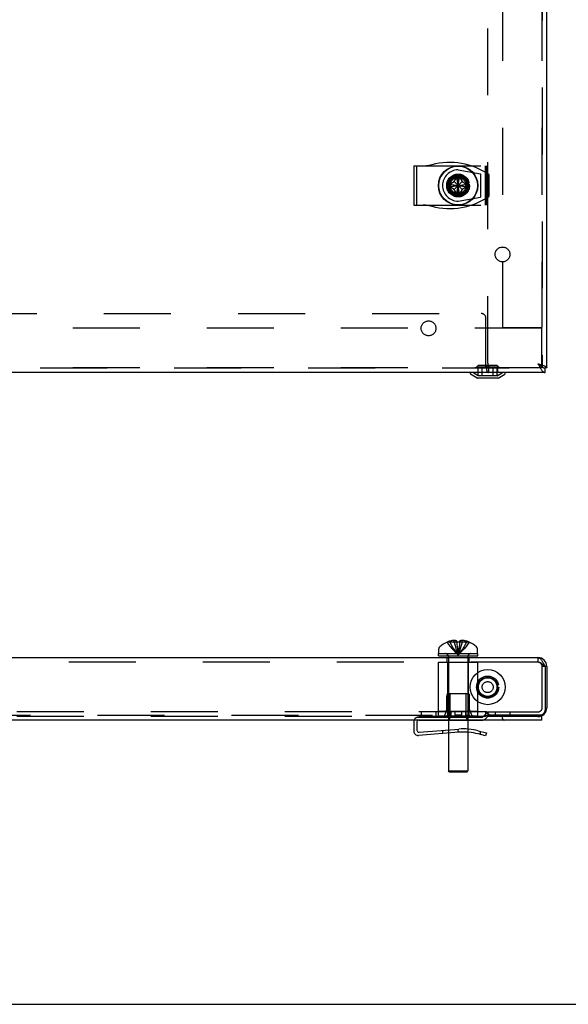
# Model space of a CAD drawing. Header units: inches. Extents: x 0 to 155, y 0 to 100.
# Tile 6 of 30: x 47 to 54, y 0 to 12. Entities that reach past the tile are written whole.
import ezdxf

# ---------------------------------------------------------------- set-up
doc = ezdxf.new("R2010")
doc.units = ezdxf.units.IN
doc.header["$LTSCALE"] = 8.5
doc.header["$MEASUREMENT"] = 0
doc.linetypes.add('HIDDEN', pattern=[0.2, 0.1, -0.1])
doc.layers.get('0').update_dxf_attribs({"linetype": 'CONTINUOUS'})
doc.layers.add('DEFAULT_2', color=8, linetype='HIDDEN')

msp = doc.modelspace()

# ---------------------------------------------------------------- linework, layer by layer
at = {"color": 3, "linetype": 'Continuous'}
for p, q in [((53.862, 8.08), (53.862, 86.44)), ((53.84, 8.02), (32.135, 8.02)), ((53.777, 8.081), (53.782, 8.073)), ((32.224, 4.402), (53.75, 4.402)), ((53.84, 4.29), (53.84, 3.734)), ((53.862, 4.29), (53.862, 3.764)), ((53.112, 3.671), (53.115, 3.672)), ((53.121, 3.674), (53.78, 3.674)), ((53.75, 3.652), (53.172, 3.652))]:
    msp.add_line(p, q, dxfattribs=at)
at = {"color": 7, "linetype": 'Continuous'}
for p, q in [((52.755, 10.255), (52.719, 10.535)), ((52.719, 10.534), (52.719, 10.535)), ((52.719, 10.255), (52.755, 10.535)), ((52.719, 10.499), (52.719, 10.534)), ((52.755, 10.535), (52.755, 10.534)), ((52.755, 10.534), (52.755, 10.499)), ((52.597, 10.377), (52.878, 10.413)), ((52.597, 10.413), (52.598, 10.413)), ((52.597, 10.413), (52.878, 10.377)), ((52.598, 10.377), (52.597, 10.377)), ((52.598, 10.413), (52.633, 10.413)), ((52.633, 10.377), (52.598, 10.377)), ((52.633, 10.413), (52.688, 10.445)), ((52.633, 10.377), (52.842, 10.413)), ((52.633, 10.413), (52.842, 10.377)), ((52.688, 10.345), (52.633, 10.377)), ((52.688, 10.445), (52.719, 10.499)), ((52.688, 10.445), (52.787, 10.345)), ((52.688, 10.345), (52.787, 10.445)), ((52.755, 10.29), (52.719, 10.499)), ((52.719, 10.29), (52.755, 10.499)), ((52.755, 10.499), (52.787, 10.445)), ((52.787, 10.445), (52.842, 10.413)), ((52.842, 10.377), (52.787, 10.345)), ((52.842, 10.413), (52.877, 10.413)), ((52.877, 10.377), (52.842, 10.377)), ((52.877, 10.413), (52.878, 10.413)), ((52.878, 10.377), (52.877, 10.377)), ((52.719, 10.29), (52.688, 10.345)), ((52.719, 10.256), (52.719, 10.29)), ((52.719, 10.255), (52.719, 10.256)), ((52.787, 10.345), (52.755, 10.29)), ((52.755, 10.29), (52.755, 10.256)), ((52.755, 10.256), (52.755, 10.255)), ((53.75, 8.132), (53.759, 8.124)), ((52.98, 7.951), (52.894, 8.001)), ((53.245, 7.951), (53.331, 8.001)), ((53.795, 8.095), (53.8, 8.092)), ((53.862, 8.08), (53.84, 8.08)), ((53.84, 8.02), (53.84, 8.08)), ((53.24, 7.95), (52.985, 7.95)), ((52.491, 4.452), (52.491, 4.513)), ((52.598, 4.598), (52.597, 4.598)), ((52.597, 4.598), (52.597, 4.598)), ((52.597, 4.598), (52.597, 4.598)), ((52.597, 4.598), (52.597, 4.598)), ((52.64, 4.612), (52.633, 4.611)), ((52.688, 4.62), (52.681, 4.619)), ((52.692, 4.619), (52.688, 4.62)), ((52.696, 4.619), (52.692, 4.619)), ((52.697, 4.618), (52.696, 4.619)), ((52.699, 4.618), (52.697, 4.618)), ((52.701, 4.617), (52.699, 4.618)), ((52.703, 4.617), (52.701, 4.617)), ((52.705, 4.616), (52.703, 4.617)), ((52.707, 4.616), (52.705, 4.616)), ((52.71, 4.615), (52.707, 4.616)), ((52.711, 4.614), (52.71, 4.615)), ((52.719, 4.598), (52.719, 4.611)), ((52.719, 4.598), (52.719, 4.598)), ((52.755, 4.611), (52.755, 4.598)), ((52.755, 4.598), (52.755, 4.598)), ((52.768, 4.616), (52.765, 4.615)), ((52.77, 4.616), (52.768, 4.616)), ((52.772, 4.617), (52.77, 4.616)), ((52.774, 4.617), (52.772, 4.617)), ((52.776, 4.618), (52.774, 4.617)), ((52.778, 4.618), (52.776, 4.618)), ((52.779, 4.619), (52.778, 4.618)), ((52.783, 4.619), (52.779, 4.619)), ((52.787, 4.62), (52.783, 4.619)), ((52.794, 4.619), (52.787, 4.62)), ((52.842, 4.611), (52.835, 4.612)), ((52.878, 4.598), (52.877, 4.598)), ((52.878, 4.598), (52.878, 4.598)), ((52.983, 4.452), (52.983, 4.513)), ((52.487, 4.452), (52.987, 4.452)), ((52.487, 4.424), (52.487, 4.452)), ((52.487, 4.424), (52.987, 4.424)), ((52.613, 4.415), (52.613, 4.402)), ((52.861, 4.415), (52.861, 4.402)), ((52.987, 4.424), (52.987, 4.452)), ((53.862, 4.29), (53.84, 4.29)), ((53.121, 3.672), (53.8, 3.672)), ((53.8, 3.609), (53.8, 3.672)), ((53.8, 3.609), (32.175, 3.609)), ((52.175, 3.59), (52.175, 3.468)), ((52.214, 3.582), (52.214, 3.482)), ((52.613, 3.609), (52.613, 3.484)), ((52.861, 3.609), (52.861, 3.494)), ((52.746, 3.454), (52.234, 3.414)), ((52.243, 3.455), (52.746, 3.494)), ((52.613, 3.444), (52.613, 2.962)), ((52.861, 3.454), (52.861, 2.962)), ((52.991, 3.473), (53.095, 3.447)), ((53.086, 3.41), (52.991, 3.434)), ((53.095, 3.447), (53.086, 3.41)), ((52.613, 2.962), (52.861, 2.962)), ((52.623, 2.952), (52.613, 2.962)), ((52.623, 2.952), (52.851, 2.952)), ((52.851, 2.952), (52.861, 2.962)), ((0, 0), (154.545, 0))]:
    msp.add_line(p, q, dxfattribs=at)
for points in [[(52.719, 10.535), (52.725, 10.535), (52.731, 10.535), (52.737, 10.535), (52.743, 10.535), (52.749, 10.535), (52.755, 10.535)], [(52.597, 10.395), (52.597, 10.398), (52.597, 10.401), (52.597, 10.404), (52.597, 10.407), (52.597, 10.41), (52.597, 10.413)], [(52.597, 10.377), (52.597, 10.381), (52.597, 10.386), (52.597, 10.39), (52.597, 10.395)], [(52.878, 10.413), (52.878, 10.408), (52.878, 10.404), (52.878, 10.399), (52.878, 10.395)], [(52.878, 10.395), (52.878, 10.392), (52.878, 10.389), (52.878, 10.386), (52.878, 10.383), (52.878, 10.38), (52.878, 10.377)], [(52.755, 10.255), (52.749, 10.255), (52.743, 10.254), (52.737, 10.254), (52.731, 10.254), (52.725, 10.255), (52.719, 10.255)], [(53.75, 8.132), (53.756, 8.129), (53.761, 8.125), (53.766, 8.122), (53.77, 8.119), (53.775, 8.116), (53.779, 8.112), (53.783, 8.109), (53.787, 8.106), (53.791, 8.103), (53.794, 8.099), (53.796, 8.096), (53.798, 8.093)], [(53.759, 8.124), (53.764, 8.12), (53.768, 8.116), (53.773, 8.112), (53.777, 8.108), (53.782, 8.105), (53.786, 8.101), (53.791, 8.098), (53.795, 8.095)], [(53.8, 8.092), (53.804, 8.09), (53.809, 8.088), (53.813, 8.086), (53.818, 8.084)], [(53.818, 8.084), (53.822, 8.082), (53.827, 8.081), (53.831, 8.081), (53.835, 8.08), (53.84, 8.08)], [(52.681, 4.619), (52.675, 4.619), (52.668, 4.618), (52.661, 4.617), (52.654, 4.616), (52.647, 4.614), (52.64, 4.612)], [(52.719, 4.611), (52.715, 4.613), (52.711, 4.614)], [(52.755, 4.598), (52.749, 4.598), (52.743, 4.598), (52.737, 4.598), (52.731, 4.598), (52.725, 4.598), (52.719, 4.598)], [(52.765, 4.615), (52.763, 4.614), (52.759, 4.612), (52.755, 4.611)], [(52.835, 4.612), (52.828, 4.614), (52.821, 4.616), (52.814, 4.617), (52.807, 4.618), (52.8, 4.619), (52.794, 4.619)]]:
    msp.add_lwpolyline(points, dxfattribs=at)
at = {"color": 3, "linetype": 'Continuous'}
for points in [[(53.75, 8.132), (53.768, 8.127), (53.777, 8.124), (53.785, 8.122), (53.793, 8.119), (53.801, 8.116)], [(53.75, 8.132), (53.755, 8.123), (53.759, 8.114), (53.764, 8.106), (53.768, 8.097), (53.773, 8.089), (53.777, 8.081)], [(53.782, 8.073), (53.786, 8.066), (53.791, 8.059), (53.795, 8.053), (53.8, 8.047), (53.804, 8.041), (53.809, 8.036), (53.813, 8.032), (53.818, 8.028), (53.822, 8.025), (53.827, 8.023), (53.831, 8.021), (53.835, 8.02), (53.84, 8.02)], [(53.801, 8.116), (53.809, 8.114), (53.816, 8.111), (53.823, 8.109), (53.83, 8.106), (53.836, 8.103), (53.841, 8.101), (53.846, 8.098)], [(53.846, 8.098), (53.85, 8.096), (53.854, 8.093), (53.857, 8.09), (53.859, 8.088), (53.861, 8.085), (53.862, 8.083), (53.862, 8.08)], [(53.75, 4.402), (53.755, 4.401), (53.759, 4.4), (53.764, 4.399), (53.768, 4.396), (53.773, 4.393), (53.777, 4.39), (53.782, 4.385), (53.786, 4.38), (53.791, 4.375), (53.795, 4.369), (53.8, 4.362), (53.804, 4.356), (53.809, 4.348), (53.813, 4.341), (53.818, 4.333), (53.822, 4.324), (53.827, 4.316), (53.831, 4.307), (53.835, 4.299), (53.84, 4.29)], [(53.09, 3.661), (53.091, 3.662), (53.093, 3.663), (53.094, 3.664), (53.095, 3.664), (53.096, 3.665), (53.097, 3.665), (53.098, 3.666), (53.098, 3.666), (53.099, 3.667), (53.1, 3.667), (53.101, 3.667), (53.102, 3.667), (53.103, 3.668)], [(53.103, 3.668), (53.104, 3.668), (53.105, 3.668), (53.107, 3.669), (53.108, 3.669), (53.109, 3.67), (53.111, 3.67), (53.112, 3.671), (53.112, 3.671)], [(53.115, 3.672), (53.116, 3.672), (53.117, 3.673), (53.119, 3.673), (53.121, 3.674)]]:
    msp.add_lwpolyline(points, dxfattribs=at)
at = {"color": 7, "linetype": 'Continuous'}
for centre, radius in [((52.737, 10.395), 0.25), ((52.737, 10.395), 0.246), ((53.112, 4.027), 0.223)]:
    msp.add_circle(centre, radius, dxfattribs=at)
for centre, radius, start, end in [((52.899, 8.01), 0.01, 90, 239.7436), ((53.325, 8.01), 0.01, 300.2564, 90), ((52.985, 7.96), 0.01, 239.7436, 270), ((53.24, 7.96), 0.01, 270, 300.2564), ((52.526, 4.513), 0.035, 130.9334, 180), ((52.737, 4.27), 0.357, 113.1727, 130.9334), ((52.737, 4.27), 0.357, 107.0407, 113.0017), ((52.737, 4.27), 0.357, 66.9983, 72.9593), ((52.737, 4.27), 0.357, 49.0666, 66.8273), ((52.948, 4.513), 0.035, 0, 49.0666), ((52.576, 4.415), 0.0372, 0, 14.3273), ((52.899, 4.415), 0.0372, 165.6727, 180), ((52.229, 3.59), 0.054, 158.825, 180), ((52.241, 3.582), 0.027, 90.8712, 180), ((52.229, 3.468), 0.054, 180, 274.4386), ((52.241, 3.482), 0.027, 180, 274.4386), ((52.806, 2.732), 0.764, 75.9386, 94.4386), ((52.806, 2.692), 0.764, 75.9386, 94.4386)]:
    msp.add_arc(centre, radius, start, end, dxfattribs=at)
at = {"color": 3, "linetype": 'Continuous'}
for centre, radius, start, end in [((53.75, 4.29), 0.112, 0, 90), ((53.75, 3.764), 0.112, 270, 360), ((53.78, 3.734), 0.06, 270, 360)]:
    msp.add_arc(centre, radius, start, end, dxfattribs=at)
at = {"layer": 'DEFAULT_2', "color": 8, "linetype": 'HIDDEN'}
for p, q in [((53.112, 8.14), (53.112, 86.38)), ((53.802, 86.44), (53.802, 8.08)), ((53.3, 85.927), (53.3, 8.592)), ((53.8, 85.927), (53.8, 8.592)), ((52.175, 10.645), (53.095, 10.645)), ((52.175, 10.645), (52.175, 10.145)), ((52.214, 10.145), (52.214, 10.645)), ((53.086, 10.145), (53.086, 10.645)), ((53.095, 10.145), (53.095, 10.645)), ((52.695, 10.529), (52.695, 10.487)), ((52.737, 10.593), (53.019, 10.544)), ((52.78, 10.487), (52.78, 10.529)), ((53.019, 10.544), (53.019, 10.246)), ((53.101, 10.237), (53.101, 10.552)), ((53.129, 10.256), (53.129, 10.534)), ((52.646, 10.437), (52.603, 10.437)), ((52.646, 10.353), (52.646, 10.437)), ((52.695, 10.487), (52.78, 10.487)), ((52.871, 10.437), (52.829, 10.437)), ((52.829, 10.437), (52.829, 10.353)), ((52.603, 10.353), (52.646, 10.353)), ((52.78, 10.303), (52.695, 10.303)), ((52.695, 10.303), (52.695, 10.261)), ((52.78, 10.261), (52.78, 10.303)), ((52.829, 10.353), (52.871, 10.353)), ((52.175, 10.145), (53.095, 10.145)), ((52.737, 10.197), (53.019, 10.246)), ((32.945, 8.77), (53.03, 8.77)), ((53.09, 8.088), (53.09, 8.71)), ((53.8, 8.582), (32.175, 8.582)), ((53.3, 8.592), (53.8, 8.592)), ((53.8, 8.082), (53.8, 8.582)), ((32.135, 8.08), (53.84, 8.08)), ((53.8, 8.082), (32.175, 8.082)), ((52.991, 7.98), (52.924, 8.019)), ((52.994, 8.112), (52.972, 8.09)), ((53.252, 8.09), (52.972, 8.09)), ((52.972, 8.082), (52.972, 8.09)), ((52.972, 8.082), (53.252, 8.082)), ((52.987, 8.08), (52.987, 8.02)), ((52.992, 7.98), (52.992, 8.082)), ((52.994, 8.112), (53.23, 8.112)), ((53.042, 7.98), (53.042, 8.082)), ((53.097, 8.066), (53.099, 8.054)), ((53.121, 8.08), (53.121, 8.02)), ((53.182, 7.98), (53.182, 8.082)), ((53.23, 8.112), (53.252, 8.09)), ((53.232, 7.98), (53.232, 8.082)), ((53.234, 7.98), (53.301, 8.019)), ((53.237, 8.08), (53.237, 8.02)), ((53.252, 8.082), (53.252, 8.09)), ((53.234, 7.98), (52.991, 7.98)), ((52.597, 4.598), (52.597, 4.598)), ((52.719, 4.598), (52.598, 4.598)), ((52.633, 4.598), (52.633, 4.611)), ((52.688, 4.598), (52.688, 4.62)), ((52.719, 4.598), (52.722, 4.569)), ((52.722, 4.569), (52.725, 4.541)), ((52.725, 4.541), (52.728, 4.513)), ((52.728, 4.513), (52.731, 4.487)), ((52.747, 4.513), (52.745, 4.498)), ((52.75, 4.541), (52.747, 4.513)), ((52.753, 4.569), (52.75, 4.541)), ((52.755, 4.598), (52.753, 4.569)), ((52.877, 4.598), (52.755, 4.598)), ((52.759, 4.612), (52.76, 4.613)), ((52.763, 4.614), (52.764, 4.614)), ((52.787, 4.598), (52.787, 4.62)), ((52.842, 4.598), (52.842, 4.611)), ((52.878, 4.598), (52.878, 4.598)), ((52.878, 4.598), (52.878, 4.598)), ((52.597, 4.342), (52.597, 4.402)), ((52.602, 4.424), (52.602, 4.452)), ((52.613, 4.402), (52.613, 3.609)), ((52.71, 4.462), (52.737, 4.437)), ((52.731, 4.487), (52.734, 4.462)), ((52.734, 4.462), (52.737, 4.437)), ((52.765, 4.462), (52.737, 4.437)), ((52.741, 4.462), (52.737, 4.437)), ((52.742, 4.47), (52.741, 4.462)), ((52.744, 4.487), (52.742, 4.47)), ((52.745, 4.498), (52.744, 4.487)), ((52.861, 4.402), (52.861, 3.609)), ((52.872, 4.424), (52.872, 4.452)), ((52.878, 4.342), (52.878, 4.402)), ((53.75, 4.402), (53.75, 4.342)), ((53.75, 4.342), (45.487, 4.342)), ((52.487, 4.344), (52.987, 4.344)), ((52.487, 3.659), (52.487, 4.344)), ((52.607, 3.719), (52.607, 4.344)), ((52.867, 3.719), (52.867, 4.344)), ((52.987, 3.659), (52.987, 4.344)), ((53.84, 4.29), (53.802, 4.29)), ((53.802, 3.764), (53.802, 4.29)), ((53.84, 4.29), (53.831, 4.298)), ((52.592, 3.741), (52.592, 3.914)), ((52.601, 3.947), (52.594, 3.925)), ((52.601, 3.947), (52.873, 3.947)), ((52.635, 3.645), (52.635, 3.947)), ((52.84, 3.645), (52.84, 3.947)), ((52.873, 3.947), (52.881, 3.925)), ((52.882, 3.741), (52.882, 3.914)), ((32.862, 3.672), (53.121, 3.672)), ((53.09, 3.712), (32.885, 3.712)), ((53.09, 3.652), (32.885, 3.652)), ((52.229, 3.644), (53.035, 3.644)), ((52.268, 3.712), (52.268, 3.652)), ((52.456, 3.712), (52.456, 3.652)), ((52.987, 3.719), (52.487, 3.719)), ((52.987, 3.659), (52.487, 3.659)), ((52.59, 3.727), (52.566, 3.666)), ((52.597, 3.669), (52.646, 3.669)), ((52.597, 3.669), (52.597, 3.659)), ((52.603, 3.719), (52.603, 3.669)), ((52.646, 3.719), (52.646, 3.669)), ((52.695, 3.719), (52.695, 3.669)), ((52.78, 3.669), (52.695, 3.669)), ((52.78, 3.719), (52.78, 3.669)), ((52.829, 3.719), (52.829, 3.669)), ((52.829, 3.669), (52.878, 3.669)), ((52.871, 3.719), (52.871, 3.669)), ((52.878, 3.669), (52.878, 3.659)), ((52.885, 3.727), (52.909, 3.666)), ((53.101, 3.7), (53.055, 3.652)), ((53.129, 3.674), (53.083, 3.626)), ((53.09, 3.661), (53.09, 3.716)), ((53.09, 3.652), (53.09, 3.661)), ((53.129, 3.674), (53.101, 3.7)), ((53.11, 3.698), (53.112, 3.692)), ((53.112, 3.712), (53.75, 3.712)), ((53.112, 3.712), (53.112, 3.652)), ((53.172, 3.652), (53.112, 3.652)), ((53.206, 3.712), (53.206, 3.652)), ((53.3, 3.629), (53.3, 3.652)), ((53.394, 3.712), (53.394, 3.652)), ((52.241, 3.609), (53.044, 3.609)), ((52.54, 3.478), (52.54, 3.438)), ((52.613, 3.484), (52.613, 3.444)), ((52.737, 3.454), (52.737, 3.493)), ((52.861, 3.494), (52.861, 3.454)), ((53.019, 3.427), (53.019, 3.467))]:
    msp.add_line(p, q, dxfattribs=at)
for points in [[(53.09, 8.112), (53.092, 8.111), (53.093, 8.11), (53.095, 8.109), (53.097, 8.108), (53.098, 8.107), (53.099, 8.105), (53.101, 8.104), (53.102, 8.102), (53.103, 8.101), (53.105, 8.099), (53.106, 8.097), (53.107, 8.095), (53.108, 8.093), (53.109, 8.092), (53.11, 8.09), (53.111, 8.088), (53.112, 8.086)], [(53.09, 8.088), (53.091, 8.085), (53.093, 8.081), (53.094, 8.078), (53.095, 8.074), (53.096, 8.07), (53.097, 8.066)], [(53.099, 8.054), (53.1, 8.05), (53.101, 8.046), (53.102, 8.043), (53.103, 8.04), (53.103, 8.037), (53.104, 8.035), (53.105, 8.032), (53.107, 8.03), (53.108, 8.028), (53.109, 8.026), (53.111, 8.024), (53.112, 8.023), (53.114, 8.022), (53.116, 8.021), (53.117, 8.02), (53.119, 8.02), (53.121, 8.02)], [(53.112, 8.086), (53.113, 8.084), (53.115, 8.083), (53.116, 8.082), (53.117, 8.081), (53.119, 8.08), (53.12, 8.08), (53.121, 8.08)], [(53.798, 8.093), (53.799, 8.093), (53.8, 8.09), (53.801, 8.086), (53.802, 8.083), (53.802, 8.08)], [(52.597, 4.598), (52.617, 4.569), (52.638, 4.541), (52.661, 4.513), (52.685, 4.487), (52.71, 4.462)], [(52.633, 4.598), (52.648, 4.569), (52.663, 4.541), (52.68, 4.513), (52.698, 4.487), (52.717, 4.462), (52.737, 4.437)], [(52.688, 4.598), (52.695, 4.569), (52.702, 4.541), (52.71, 4.513), (52.719, 4.487), (52.728, 4.462), (52.737, 4.437)], [(52.711, 4.614), (52.712, 4.614), (52.716, 4.612)], [(52.842, 4.598), (52.827, 4.569), (52.812, 4.541), (52.795, 4.513), (52.777, 4.487), (52.758, 4.462), (52.737, 4.437)], [(52.787, 4.598), (52.78, 4.569), (52.773, 4.541), (52.765, 4.513), (52.756, 4.487), (52.747, 4.462), (52.737, 4.437)], [(52.878, 4.598), (52.858, 4.569), (52.837, 4.541), (52.814, 4.513), (52.79, 4.487), (52.765, 4.462)], [(53.831, 4.298), (53.827, 4.302), (53.822, 4.306), (53.818, 4.31), (53.813, 4.313), (53.809, 4.317), (53.804, 4.32), (53.8, 4.323), (53.795, 4.326), (53.791, 4.329), (53.786, 4.332), (53.782, 4.334), (53.777, 4.336), (53.773, 4.338), (53.768, 4.339), (53.764, 4.34), (53.759, 4.341), (53.755, 4.342), (53.75, 4.342)], [(53.09, 3.716), (53.092, 3.716), (53.093, 3.716), (53.095, 3.716), (53.097, 3.716), (53.098, 3.715), (53.099, 3.714), (53.101, 3.713), (53.102, 3.712), (53.103, 3.71), (53.105, 3.709), (53.106, 3.707), (53.107, 3.705), (53.108, 3.703), (53.109, 3.7), (53.11, 3.698)], [(53.112, 3.692), (53.113, 3.689), (53.115, 3.686), (53.116, 3.684), (53.117, 3.681), (53.119, 3.678), (53.12, 3.676), (53.121, 3.674)], [(53.112, 3.671), (53.114, 3.671), (53.115, 3.672)]]:
    msp.add_lwpolyline(points, dxfattribs=at)
for centre, radius in [((52.737, 10.395), 0.145), ((52.737, 10.395), 0.141), ((52.737, 10.395), 0.136), ((52.737, 10.395), 0.135), ((52.737, 10.395), 0.13), ((52.737, 10.395), 0.124), ((52.737, 10.395), 0.114), ((52.737, 10.395), 0.102), ((53.3, 9.52), 0.094), ((52.362, 8.582), 0.094), ((53.112, 4.027), 0.14), ((53.112, 4.027), 0.125), ((53.112, 4.027), 0.122), ((53.112, 4.027), 0.12), ((53.112, 4.027), 0.118), ((53.112, 4.027), 0.07)]:
    msp.add_circle(centre, radius, dxfattribs=at)
for centre, radius, start, end in [((52.293, 11.095), 0.45, 270, 284.3564), ((52.627, 9.788), 0.899, 56.115, 104.3564), ((52.737, 10.395), 0.198, 90, 270), ((52.627, 11.002), 0.899, 255.6436, 303.885), ((52.293, 9.695), 0.45, 75.6436, 90), ((53.03, 8.71), 0.06, 0, 90), ((53.172, 8.14), 0.06, 180, 270), ((52.919, 8.01), 0.01, 59.7436, 90), ((53.306, 8.01), 0.01, 90, 120.2564), ((52.576, 4.415), 0.0372, 14.3273, 90), ((52.899, 4.415), 0.0372, 90, 165.6727), ((53.75, 4.29), 0.052, 0, 90), ((52.628, 3.914), 0.036, 161.5651, 180), ((52.846, 3.914), 0.036, 0, 18.4349), ((53.75, 3.764), 0.052, 270, 360), ((52.229, 3.59), 0.054, 90, 158.825), ((52.532, 3.68), 0.036, 270, 338.1986), ((52.556, 3.741), 0.036, 338.1986, 360), ((52.599, 3.645), 0.036, 270, 360), ((52.876, 3.645), 0.036, 180, 270), ((52.918, 3.741), 0.036, 180, 201.8014), ((52.943, 3.68), 0.036, 201.8014, 270), ((53.035, 3.671), 0.027, 270, 316.3464), ((53.044, 3.663), 0.054, 270, 316.3464), ((53.32, 3.652), 0.02, 90, 180), ((53.32, 3.629), 0.02, 180, 270), ((53.78, 3.652), 0.02, 0, 90), ((53.78, 3.629), 0.02, 270, 360), ((52.241, 3.582), 0.027, 90, 90.8712)]:
    msp.add_arc(centre, radius, start, end, dxfattribs=at)

doc.saveas('drawing.dxf')
